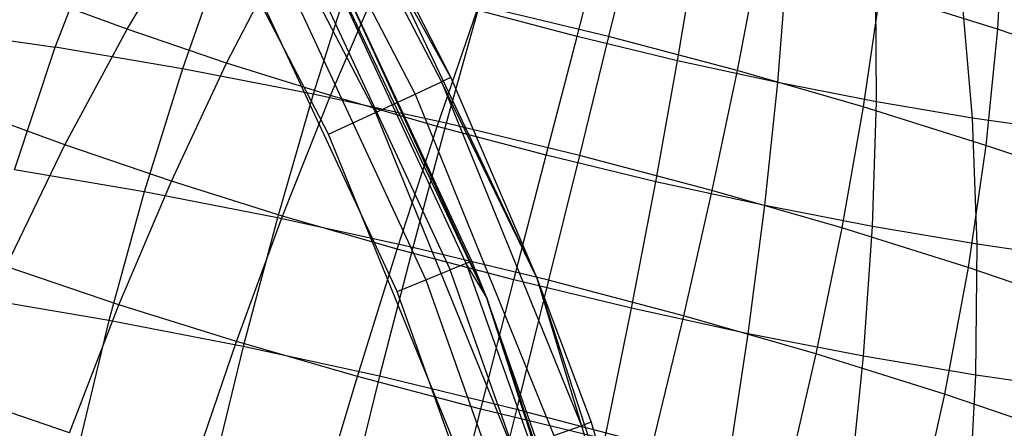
# Model space of a CAD drawing. Extents: x -11.4 to 11.4, y 1.8 to 24.6.
# Tile 120 of 199: x 2.359 to 3.078, y 14.219 to 14.518. Entities that reach past the tile are written whole.
import ezdxf

# ---------------------------------------------------------------- set-up
doc = ezdxf.new("R2010")
doc.units = 0
doc.header["$MEASUREMENT"] = 0
doc.layers.get('0').update_dxf_attribs({"color": 13, "linetype": 'CONTINUOUS'})

# ---------------------------------------------------------------- blocks, each defined once
blk = doc.blocks.new('GRUPUJ_4')
at = {"color": 0}
for p, q in [((14.07838, 12.63378, 62.81103), (13.9466, 12.87146, 62.84869)), ((14.07838, 12.63378, 62.81103), (13.9466, 12.87146, 62.84869)), ((13.9466, 12.87146, 62.84869), (14.07157, 12.63064, 62.84869)), ((13.9466, 12.87146, 62.84869), (14.07157, 12.63064, 62.84869)), ((13.92814, 12.86077, 62.88062), (14.0522, 12.62169, 62.88062)), ((13.92814, 12.86077, 62.88062), (14.0522, 12.62169, 62.88062)), ((13.9005, 12.84477, 62.90196), (14.02321, 12.60831, 62.90196)), ((13.9005, 12.84477, 62.90196), (14.02321, 12.60831, 62.90196)), ((13.97551, 12.83579, 62.81103), (14.07838, 12.63378, 62.81103)), ((13.97551, 12.83579, 62.06299), (14.14099, 12.48794, 62.06299)), ((13.97551, 12.83579, 62.06299), (14.07838, 12.63378, 62.81103)), ((13.97551, 12.83579, 62.06299), (14.14099, 12.48794, 62.06299)), ((13.97551, 12.83579, 62.81103), (14.07838, 12.63378, 62.81103)), ((13.97551, 12.83579, 62.06299), (14.07838, 12.63378, 62.81103)), ((13.98901, 12.59252, 62.90945), (13.86791, 12.82589, 62.90945)), ((13.98901, 12.59252, 62.90945), (13.86791, 12.82589, 62.90945)), ((14.10441, 12.47339, 62.06299), (13.94114, 12.81659, 62.06299)), ((14.10441, 12.47339, 62.06299), (13.94114, 12.81659, 62.06299)), ((13.84173, 12.66908, 3.39186), (13.88957, 12.74833, 3.4333)), ((13.84173, 12.66908, 3.39186), (13.88957, 12.74833, 3.4333)), ((14.08963, 12.49801, 62.83362), (13.97496, 12.74461, 62.83362)), ((14.08963, 12.49801, 62.83362), (13.97496, 12.74461, 62.83362)), ((14.10441, 12.47339, 62.06299), (13.97894, 12.74669, 62.81103)), ((14.10441, 12.47339, 62.06299), (13.97894, 12.74669, 62.81103)), ((14.09379, 12.49971, 62.81103), (13.97894, 12.74669, 62.81103)), ((14.09379, 12.49971, 62.81103), (13.97894, 12.74669, 62.81103)), ((14.17061, 12.66386, 3.3683), (14.19202, 12.74549, 3.42456)), ((14.17061, 12.66386, 3.3683), (14.19202, 12.74549, 3.42456)), ((14.21347, 12.74536, 4.99992), (14.1936, 12.66372, 5.05673)), ((14.21347, 12.74536, 4.99992), (14.1936, 12.66372, 5.05673)), ((14.48198, 12.74877, 4.89089), (14.47786, 12.66914, 4.95358)), ((14.48198, 12.74877, 4.89089), (14.47786, 12.66914, 4.95358)), ((13.78921, 12.65598, 5.02873), (13.82181, 12.7405, 4.98309)), ((13.78921, 12.65598, 5.02873), (13.82181, 12.7405, 4.98309)), ((13.96362, 12.73867, 62.85278), (14.07778, 12.49316, 62.85278)), ((13.96362, 12.73867, 62.85278), (14.07778, 12.49316, 62.85278)), ((13.94664, 12.72979, 62.86558), (14.06005, 12.48591, 62.86558)), ((13.94664, 12.72979, 62.86558), (14.06005, 12.48591, 62.86558)), ((14.2441, 12.64612, 3.37117), (14.25813, 12.72953, 3.42715)), ((14.2441, 12.64612, 3.37117), (14.25813, 12.72953, 3.42715)), ((13.91212, 12.72514, 5.01601), (13.88226, 12.64016, 5.06264)), ((13.91212, 12.72514, 5.01601), (13.88226, 12.64016, 5.06264)), ((13.91447, 12.64434, 3.36194), (13.95632, 12.72563, 3.40585)), ((13.91447, 12.64434, 3.36194), (13.95632, 12.72563, 3.40585)), ((14.03913, 12.47735, 62.87008), (13.92662, 12.71931, 62.87008)), ((14.03913, 12.47735, 62.87008), (13.92662, 12.71931, 62.87008)), ((14.30353, 12.72154, 4.99391), (14.28751, 12.63888, 5.05046)), ((14.30353, 12.72154, 4.99391), (14.28751, 12.63888, 5.05046)), ((14.3173, 12.63015, 3.38176), (14.32398, 12.71517, 3.43667)), ((14.3173, 12.63015, 3.38176), (14.32398, 12.71517, 3.43667)), ((14.00487, 12.70709, 5.03941), (13.97783, 12.62156, 5.08675)), ((14.00487, 12.70709, 5.03941), (13.97783, 12.62156, 5.08675)), ((13.99033, 12.62058, 3.34001), (14.02592, 12.70383, 3.38573)), ((13.99033, 12.62058, 3.34001), (14.02592, 12.70383, 3.38573)), ((14.38939, 12.61612, 3.39995), (14.38883, 12.70254, 3.45303)), ((14.38939, 12.61612, 3.39995), (14.38883, 12.70254, 3.45303)), ((13.84173, 12.66908, 3.39186), (13.77289, 12.69451, 3.42944)), ((13.84173, 12.66908, 3.39186), (13.77289, 12.69451, 3.42944)), ((14.39199, 12.69604, 4.9784), (14.37974, 12.61229, 5.0343)), ((14.39199, 12.69604, 4.9784), (14.37974, 12.61229, 5.0343)), ((14.47786, 12.66914, 4.95358), (14.39199, 12.69604, 4.9784)), ((14.47786, 12.66914, 4.95358), (14.39199, 12.69604, 4.9784)), ((14.09904, 12.68654, 5.05303), (14.07486, 12.60039, 5.10079)), ((14.09904, 12.68654, 5.05303), (14.07486, 12.60039, 5.10079)), ((14.1936, 12.66372, 5.05673), (14.09904, 12.68654, 5.05303)), ((14.1936, 12.66372, 5.05673), (14.09904, 12.68654, 5.05303)), ((14.45958, 12.60418, 3.42553), (14.45198, 12.69181, 3.47605)), ((14.45958, 12.60418, 3.42553), (14.45198, 12.69181, 3.47605)), ((14.06846, 12.59806, 3.32632), (14.09762, 12.68316, 3.37317)), ((14.06846, 12.59806, 3.32632), (14.09762, 12.68316, 3.37317)), ((14.17061, 12.66386, 3.3683), (14.09762, 12.68316, 3.37317)), ((14.17061, 12.66386, 3.3683), (14.09762, 12.68316, 3.37317)), ((13.69969, 12.66886, 4.98537), (13.78921, 12.65598, 5.02873)), ((13.69969, 12.66886, 4.98537), (13.78921, 12.65598, 5.02873)), ((13.79618, 12.58456, 3.35915), (13.84173, 12.66908, 3.39186)), ((13.79618, 12.58456, 3.35915), (13.84173, 12.66908, 3.39186)), ((13.91447, 12.64434, 3.36194), (13.84173, 12.66908, 3.39186)), ((13.91447, 12.64434, 3.36194), (13.84173, 12.66908, 3.39186)), ((14.47786, 12.66914, 4.95358), (14.46929, 12.58424, 5.00842)), ((14.47786, 12.66914, 4.95358), (14.46929, 12.58424, 5.00842)), ((14.56023, 12.64113, 4.91971), (14.47786, 12.66914, 4.95358)), ((14.56023, 12.64113, 4.91971), (14.47786, 12.66914, 4.95358)), ((14.148, 12.57702, 3.32101), (14.17061, 12.66386, 3.3683)), ((14.148, 12.57702, 3.32101), (14.17061, 12.66386, 3.3683)), ((14.2441, 12.64612, 3.37117), (14.17061, 12.66386, 3.3683)), ((14.2441, 12.64612, 3.37117), (14.17061, 12.66386, 3.3683)), ((14.1936, 12.66372, 5.05673), (14.17229, 12.57687, 5.1046)), ((14.1936, 12.66372, 5.05673), (14.17229, 12.57687, 5.1046)), ((14.28751, 12.63888, 5.05046), (14.1936, 12.66372, 5.05673)), ((14.28751, 12.63888, 5.05046), (14.1936, 12.66372, 5.05673)), ((13.75947, 12.56634, 5.06571), (13.78921, 12.65598, 5.02873)), ((13.75947, 12.56634, 5.06571), (13.78921, 12.65598, 5.02873)), ((13.88226, 12.64016, 5.06264), (13.78921, 12.65598, 5.02873)), ((13.88226, 12.64016, 5.06264), (13.78921, 12.65598, 5.02873)), ((13.87415, 12.55805, 3.32708), (13.91447, 12.64434, 3.36194)), ((13.87415, 12.55805, 3.32708), (13.91447, 12.64434, 3.36194)), ((13.99033, 12.62058, 3.34001), (13.91447, 12.64434, 3.36194)), ((13.99033, 12.62058, 3.34001), (13.91447, 12.64434, 3.36194)), ((14.2281, 12.55769, 3.32415), (14.2441, 12.64612, 3.37117)), ((14.2281, 12.55769, 3.32415), (14.2441, 12.64612, 3.37117)), ((14.3173, 12.63015, 3.38176), (14.2441, 12.64612, 3.37117)), ((14.3173, 12.63015, 3.38176), (14.2441, 12.64612, 3.37117)), ((13.88226, 12.64016, 5.06264), (13.85428, 12.55022, 5.10027)), ((13.88226, 12.64016, 5.06264), (13.85428, 12.55022, 5.10027)), ((13.97783, 12.62156, 5.08675), (13.88226, 12.64016, 5.06264)), ((13.97783, 12.62156, 5.08675), (13.88226, 12.64016, 5.06264)), ((14.28751, 12.63888, 5.05046), (14.26905, 12.55128, 5.09814)), ((14.28751, 12.63888, 5.05046), (14.26905, 12.55128, 5.09814)), ((14.37974, 12.61229, 5.0343), (14.28751, 12.63888, 5.05046)), ((14.37974, 12.61229, 5.0343), (14.28751, 12.63888, 5.05046)), ((14.0522, 12.62169, 62.88062), (14.07157, 12.63064, 62.84869)), ((14.0522, 12.62169, 62.88062), (14.07157, 12.63064, 62.84869)), ((14.07838, 12.63378, 62.81103), (14.07157, 12.63064, 62.84869)), ((14.07838, 12.63378, 62.81103), (14.07157, 12.63064, 62.84869)), ((14.14099, 12.48794, 62.81103), (14.07157, 12.63064, 62.84869)), ((14.14099, 12.48794, 62.81103), (14.07157, 12.63064, 62.84869)), ((14.07157, 12.63064, 62.84869), (14.17379, 12.37931, 62.84869)), ((14.07157, 12.63064, 62.84869), (14.17379, 12.37931, 62.84869)), ((14.07838, 12.63378, 62.81103), (14.14099, 12.48794, 62.81103)), ((14.07838, 12.63378, 62.81103), (14.14099, 12.48794, 62.06299)), ((14.07838, 12.63378, 62.81103), (14.14099, 12.48794, 62.06299)), ((14.07838, 12.63378, 62.81103), (14.14099, 12.48794, 62.81103)), ((14.30787, 12.54028, 3.33569), (14.3173, 12.63015, 3.38176)), ((14.30787, 12.54028, 3.33569), (14.3173, 12.63015, 3.38176)), ((14.38939, 12.61612, 3.39995), (14.3173, 12.63015, 3.38176)), ((14.38939, 12.61612, 3.39995), (14.3173, 12.63015, 3.38176)), ((13.97783, 12.62156, 5.08675), (13.95164, 12.53127, 5.12483)), ((13.97783, 12.62156, 5.08675), (13.95164, 12.53127, 5.12483)), ((14.07486, 12.60039, 5.10079), (13.97783, 12.62156, 5.08675)), ((14.07486, 12.60039, 5.10079), (13.97783, 12.62156, 5.08675)), ((14.02321, 12.60831, 62.90196), (14.0522, 12.62169, 62.88062)), ((14.02321, 12.60831, 62.90196), (14.0522, 12.62169, 62.88062)), ((14.0522, 12.62169, 62.88062), (14.15368, 12.37219, 62.88062)), ((14.0522, 12.62169, 62.88062), (14.15368, 12.37219, 62.88062)), ((13.95545, 12.53258, 3.30358), (13.99033, 12.62058, 3.34001)), ((13.95545, 12.53258, 3.30358), (13.99033, 12.62058, 3.34001)), ((14.06846, 12.59806, 3.32632), (13.99033, 12.62058, 3.34001)), ((14.06846, 12.59806, 3.32632), (13.99033, 12.62058, 3.34001)), ((14.38643, 12.52499, 3.35551), (14.38939, 12.61612, 3.39995)), ((14.38643, 12.52499, 3.35551), (14.38939, 12.61612, 3.39995)), ((14.45958, 12.60418, 3.42553), (14.38939, 12.61612, 3.39995)), ((14.45958, 12.60418, 3.42553), (14.38939, 12.61612, 3.39995)), ((13.79618, 12.58456, 3.35915), (13.7224, 12.61182, 3.39943)), ((13.79618, 12.58456, 3.35915), (13.7224, 12.61182, 3.39943)), ((13.98901, 12.59252, 62.90945), (14.02321, 12.60831, 62.90196)), ((13.98901, 12.59252, 62.90945), (14.02321, 12.60831, 62.90196)), ((14.02321, 12.60831, 62.90196), (14.12357, 12.36154, 62.90196)), ((14.02321, 12.60831, 62.90196), (14.12357, 12.36154, 62.90196)), ((14.37974, 12.61229, 5.0343), (14.36408, 12.52388, 5.08149)), ((14.37974, 12.61229, 5.0343), (14.36408, 12.52388, 5.08149)), ((14.46929, 12.58424, 5.00842), (14.37974, 12.61229, 5.0343)), ((14.46929, 12.58424, 5.00842), (14.37974, 12.61229, 5.0343)), ((14.07486, 12.60039, 5.10079), (14.0505, 12.5097, 5.13913)), ((14.07486, 12.60039, 5.10079), (14.0505, 12.5097, 5.13913)), ((14.17229, 12.57687, 5.1046), (14.07486, 12.60039, 5.10079)), ((14.17229, 12.57687, 5.1046), (14.07486, 12.60039, 5.10079)), ((14.52712, 12.59447, 3.45824), (14.45958, 12.60418, 3.42553)), ((14.46293, 12.51198, 3.38339), (14.45958, 12.60418, 3.42553)), ((14.52712, 12.59447, 3.45824), (14.45958, 12.60418, 3.42553)), ((14.46293, 12.51198, 3.38339), (14.45958, 12.60418, 3.42553)), ((14.08807, 12.34898, 62.90945), (13.98901, 12.59252, 62.90945)), ((14.08807, 12.34898, 62.90945), (13.98901, 12.59252, 62.90945)), ((14.03918, 12.50844, 3.28891), (14.06846, 12.59806, 3.32632)), ((14.03918, 12.50844, 3.28891), (14.06846, 12.59806, 3.32632)), ((14.148, 12.57702, 3.32101), (14.06846, 12.59806, 3.32632)), ((14.148, 12.57702, 3.32101), (14.06846, 12.59806, 3.32632)), ((13.75342, 12.49567, 3.33551), (13.79618, 12.58456, 3.35915)), ((13.75342, 12.49567, 3.33551), (13.79618, 12.58456, 3.35915)), ((13.87415, 12.55805, 3.32708), (13.79618, 12.58456, 3.35915)), ((13.87415, 12.55805, 3.32708), (13.79618, 12.58456, 3.35915)), ((14.46929, 12.58424, 5.00842), (14.45635, 12.49498, 5.05482)), ((14.46929, 12.58424, 5.00842), (14.45635, 12.49498, 5.05482)), ((14.55517, 12.55504, 4.9731), (14.46929, 12.58424, 5.00842)), ((14.55517, 12.55504, 4.9731), (14.46929, 12.58424, 5.00842)), ((14.12444, 12.48589, 3.28322), (14.148, 12.57702, 3.32101)), ((14.12444, 12.48589, 3.28322), (14.148, 12.57702, 3.32101)), ((14.2281, 12.55769, 3.32415), (14.148, 12.57702, 3.32101)), ((14.2281, 12.55769, 3.32415), (14.148, 12.57702, 3.32101)), ((14.17229, 12.57687, 5.1046), (14.14976, 12.48574, 5.14301)), ((14.17229, 12.57687, 5.1046), (14.14976, 12.48574, 5.14301)), ((14.26905, 12.55128, 5.09814), (14.17229, 12.57687, 5.1046)), ((14.26905, 12.55128, 5.09814), (14.17229, 12.57687, 5.1046)), ((13.85428, 12.55022, 5.10027), (13.75947, 12.56634, 5.06571)), ((13.85428, 12.55022, 5.10027), (13.75947, 12.56634, 5.06571)), ((13.83578, 12.46767, 3.30164), (13.87415, 12.55805, 3.32708)), ((13.83578, 12.46767, 3.30164), (13.87415, 12.55805, 3.32708)), ((13.95545, 12.53258, 3.30358), (13.87415, 12.55805, 3.32708)), ((13.95545, 12.53258, 3.30358), (13.87415, 12.55805, 3.32708)), ((14.21029, 12.46517, 3.28657), (14.2281, 12.55769, 3.32415)), ((14.21029, 12.46517, 3.28657), (14.2281, 12.55769, 3.32415)), ((14.30787, 12.54028, 3.33569), (14.2281, 12.55769, 3.32415)), ((14.30787, 12.54028, 3.33569), (14.2281, 12.55769, 3.32415)), ((13.85428, 12.55022, 5.10027), (13.82845, 12.45628, 5.12848)), ((13.85428, 12.55022, 5.10027), (13.82845, 12.45628, 5.12848)), ((13.95164, 12.53127, 5.12483), (13.85428, 12.55022, 5.10027)), ((13.95164, 12.53127, 5.12483), (13.85428, 12.55022, 5.10027)), ((14.26905, 12.55128, 5.09814), (14.24835, 12.45966, 5.13643)), ((14.26905, 12.55128, 5.09814), (14.24835, 12.45966, 5.13643)), ((14.36408, 12.52388, 5.08149), (14.26905, 12.55128, 5.09814)), ((14.36408, 12.52388, 5.08149), (14.26905, 12.55128, 5.09814)), ((14.29578, 12.44652, 3.29894), (14.30787, 12.54028, 3.33569)), ((14.29578, 12.44652, 3.29894), (14.30787, 12.54028, 3.33569)), ((14.38643, 12.52499, 3.35551), (14.30787, 12.54028, 3.33569)), ((14.38643, 12.52499, 3.35551), (14.30787, 12.54028, 3.33569)), ((13.92166, 12.44077, 3.27682), (13.95545, 12.53258, 3.30358)), ((13.92166, 12.44077, 3.27682), (13.95545, 12.53258, 3.30358)), ((13.95164, 12.53127, 5.12483), (13.92659, 12.43718, 5.15323)), ((13.95164, 12.53127, 5.12483), (13.92659, 12.43718, 5.15323)), ((14.0505, 12.5097, 5.13913), (13.95164, 12.53127, 5.12483)), ((14.0505, 12.5097, 5.13913), (13.95164, 12.53127, 5.12483)), ((14.03918, 12.50844, 3.28891), (13.95545, 12.53258, 3.30358)), ((14.03918, 12.50844, 3.28891), (13.95545, 12.53258, 3.30358)), ((14.36408, 12.52388, 5.08149), (14.34517, 12.43175, 5.11946)), ((14.36408, 12.52388, 5.08149), (14.34517, 12.43175, 5.11946)), ((14.45635, 12.49498, 5.05482), (14.36408, 12.52388, 5.08149)), ((14.45635, 12.49498, 5.05482), (14.36408, 12.52388, 5.08149)), ((14.37998, 12.43013, 3.32018), (14.38643, 12.52499, 3.35551)), ((14.37998, 12.43013, 3.32018), (14.38643, 12.52499, 3.35551)), ((14.46293, 12.51198, 3.38339), (14.38643, 12.52499, 3.35551)), ((14.46293, 12.51198, 3.38339), (14.38643, 12.52499, 3.35551)), ((14.01012, 12.41527, 3.26131), (14.03918, 12.50844, 3.28891)), ((14.01012, 12.41527, 3.26131), (14.03918, 12.50844, 3.28891)), ((14.0505, 12.5097, 5.13913), (14.02622, 12.41543, 5.16765)), ((14.0505, 12.5097, 5.13913), (14.02622, 12.41543, 5.16765)), ((14.12444, 12.48589, 3.28322), (14.03918, 12.50844, 3.28891)), ((14.12444, 12.48589, 3.28322), (14.03918, 12.50844, 3.28891)), ((14.14976, 12.48574, 5.14301), (14.0505, 12.5097, 5.13913)), ((14.14976, 12.48574, 5.14301), (14.0505, 12.5097, 5.13913)), ((14.46198, 12.41619, 3.35007), (14.46293, 12.51198, 3.38339)), ((14.46198, 12.41619, 3.35007), (14.46293, 12.51198, 3.38339)), ((14.53653, 12.5014, 3.41903), (14.46293, 12.51198, 3.38339)), ((14.53653, 12.5014, 3.41903), (14.46293, 12.51198, 3.38339)), ((14.09379, 12.49971, 62.81103), (14.08963, 12.49801, 62.83362)), ((14.09379, 12.49971, 62.81103), (14.08963, 12.49801, 62.83362)), ((14.10441, 12.47339, 62.81103), (14.09379, 12.49971, 62.81103)), ((14.10441, 12.47339, 62.06299), (14.09379, 12.49971, 62.81103)), ((14.10441, 12.47339, 62.06299), (14.09379, 12.49971, 62.81103)), ((14.10441, 12.47339, 62.81103), (14.09379, 12.49971, 62.81103)), ((13.83578, 12.46767, 3.30164), (13.75342, 12.49567, 3.33551)), ((13.83578, 12.46767, 3.30164), (13.75342, 12.49567, 3.33551)), ((14.06005, 12.48591, 62.86558), (14.07778, 12.49316, 62.85278)), ((14.06005, 12.48591, 62.86558), (14.07778, 12.49316, 62.85278)), ((14.08963, 12.49801, 62.83362), (14.07778, 12.49316, 62.85278)), ((14.08963, 12.49801, 62.83362), (14.07778, 12.49316, 62.85278)), ((14.16844, 12.23804, 62.85278), (14.07778, 12.49316, 62.85278)), ((14.16844, 12.23804, 62.85278), (14.07778, 12.49316, 62.85278)), ((14.08963, 12.49801, 62.83362), (14.18069, 12.24175, 62.83362)), ((14.10441, 12.47339, 62.81103), (14.08963, 12.49801, 62.83362)), ((14.10441, 12.47339, 62.81103), (14.08963, 12.49801, 62.83362)), ((14.08963, 12.49801, 62.83362), (14.18069, 12.24175, 62.83362)), ((14.45635, 12.49498, 5.05482), (14.43918, 12.4023, 5.09229)), ((14.45635, 12.49498, 5.05482), (14.43918, 12.4023, 5.09229)), ((14.54484, 12.46489, 5.01842), (14.45635, 12.49498, 5.05482)), ((14.54484, 12.46489, 5.01842), (14.45635, 12.49498, 5.05482)), ((14.03913, 12.47735, 62.87008), (14.06005, 12.48591, 62.86558)), ((14.03913, 12.47735, 62.87008), (14.06005, 12.48591, 62.86558)), ((14.06005, 12.48591, 62.86558), (14.15011, 12.23248, 62.86558)), ((14.06005, 12.48591, 62.86558), (14.15011, 12.23248, 62.86558)), ((14.10018, 12.39144, 3.2553), (14.12444, 12.48589, 3.28322)), ((14.10018, 12.39144, 3.2553), (14.12444, 12.48589, 3.28322)), ((14.21029, 12.46517, 3.28657), (14.12444, 12.48589, 3.28322)), ((14.21029, 12.46517, 3.28657), (14.12444, 12.48589, 3.28322)), ((14.14976, 12.48574, 5.14301), (14.12627, 12.39129, 5.17156)), ((14.14976, 12.48574, 5.14301), (14.12627, 12.39129, 5.17156)), ((14.14099, 12.48794, 62.81103), (14.18085, 12.38181, 62.81103)), ((14.14099, 12.48794, 62.81103), (14.17379, 12.37931, 62.84869)), ((14.14099, 12.48794, 62.81103), (14.17379, 12.37931, 62.84869)), ((14.14099, 12.48794, 62.06299), (14.25965, 12.12146, 62.06299)), ((14.14099, 12.48794, 62.81103), (14.14099, 12.48794, 62.06299)), ((14.14099, 12.48794, 62.81103), (14.18085, 12.38181, 62.81103)), ((14.14099, 12.48794, 62.06299), (14.18085, 12.38181, 62.81103)), ((14.14099, 12.48794, 62.06299), (14.18085, 12.38181, 62.81103)), ((14.14099, 12.48794, 62.06299), (14.25965, 12.12146, 62.06299)), ((14.14099, 12.48794, 62.81103), (14.14099, 12.48794, 62.06299)), ((14.24835, 12.45966, 5.13643), (14.14976, 12.48574, 5.14301)), ((14.24835, 12.45966, 5.13643), (14.14976, 12.48574, 5.14301)), ((14.12848, 12.22591, 62.87008), (14.03913, 12.47735, 62.87008)), ((14.12848, 12.22591, 62.87008), (14.03913, 12.47735, 62.87008)), ((13.82845, 12.45628, 5.12848), (13.7329, 12.47252, 5.09365)), ((13.82845, 12.45628, 5.12848), (13.7329, 12.47252, 5.09365)), ((14.22148, 12.11181, 62.06299), (14.10441, 12.47339, 62.06299)), ((14.185, 12.24306, 62.81103), (14.10441, 12.47339, 62.06299)), ((14.185, 12.24306, 62.81103), (14.10441, 12.47339, 62.81103)), ((14.10441, 12.47339, 62.81103), (14.10441, 12.47339, 62.06299)), ((14.10441, 12.47339, 62.81103), (14.10441, 12.47339, 62.06299)), ((14.185, 12.24306, 62.81103), (14.10441, 12.47339, 62.06299)), ((14.22148, 12.11181, 62.06299), (14.10441, 12.47339, 62.06299)), ((14.10441, 12.47339, 62.81103), (14.18069, 12.24175, 62.83362)), ((14.10441, 12.47339, 62.81103), (14.18069, 12.24175, 62.83362)), ((14.185, 12.24306, 62.81103), (14.10441, 12.47339, 62.81103)), ((13.79977, 12.37416, 3.28589), (13.83578, 12.46767, 3.30164)), ((13.79977, 12.37416, 3.28589), (13.83578, 12.46767, 3.30164)), ((13.92166, 12.44077, 3.27682), (13.83578, 12.46767, 3.30164)), ((13.92166, 12.44077, 3.27682), (13.83578, 12.46767, 3.30164)), ((14.19086, 12.36956, 3.25885), (14.21029, 12.46517, 3.28657)), ((14.19086, 12.36956, 3.25885), (14.21029, 12.46517, 3.28657)), ((14.29578, 12.44652, 3.29894), (14.21029, 12.46517, 3.28657)), ((14.29578, 12.44652, 3.29894), (14.21029, 12.46517, 3.28657)), ((13.82845, 12.45628, 5.12848), (13.80507, 12.35933, 5.14698)), ((13.82845, 12.45628, 5.12848), (13.80507, 12.35933, 5.14698)), ((13.92659, 12.43718, 5.15323), (13.82845, 12.45628, 5.12848)), ((13.92659, 12.43718, 5.15323), (13.82845, 12.45628, 5.12848)), ((14.24835, 12.45966, 5.13643), (14.22563, 12.36501, 5.16493)), ((14.24835, 12.45966, 5.13643), (14.22563, 12.36501, 5.16493)), ((14.34517, 12.43175, 5.11946), (14.24835, 12.45966, 5.13643)), ((14.34517, 12.43175, 5.11946), (14.24835, 12.45966, 5.13643)), ((14.28117, 12.34985, 3.27191), (14.29578, 12.44652, 3.29894)), ((14.28117, 12.34985, 3.27191), (14.29578, 12.44652, 3.29894)), ((14.37998, 12.43013, 3.32018), (14.29578, 12.44652, 3.29894)), ((14.37998, 12.43013, 3.32018), (14.29578, 12.44652, 3.29894)), ((13.88932, 12.34611, 3.26001), (13.92166, 12.44077, 3.27682)), ((13.88932, 12.34611, 3.26001), (13.92166, 12.44077, 3.27682)), ((13.92659, 12.43718, 5.15323), (13.90293, 12.34028, 5.17166)), ((13.92659, 12.43718, 5.15323), (13.90293, 12.34028, 5.17166)), ((14.01012, 12.41527, 3.26131), (13.92166, 12.44077, 3.27682)), ((14.01012, 12.41527, 3.26131), (13.92166, 12.44077, 3.27682)), ((14.02622, 12.41543, 5.16765), (13.92659, 12.43718, 5.15323)), ((14.02622, 12.41543, 5.16765), (13.92659, 12.43718, 5.15323)), ((14.34517, 12.43175, 5.11946), (14.32322, 12.33687, 5.14782)), ((14.34517, 12.43175, 5.11946), (14.32322, 12.33687, 5.14782)), ((14.43918, 12.4023, 5.09229), (14.34517, 12.43175, 5.11946)), ((14.43918, 12.4023, 5.09229), (14.34517, 12.43175, 5.11946)), ((14.37012, 12.33254, 3.29435), (14.37998, 12.43013, 3.32018)), ((14.37012, 12.33254, 3.29435), (14.37998, 12.43013, 3.32018)), ((14.46198, 12.41619, 3.35007), (14.37998, 12.43013, 3.32018)), ((14.46198, 12.41619, 3.35007), (14.37998, 12.43013, 3.32018)), ((13.98156, 12.31952, 3.24384), (14.01012, 12.41527, 3.26131)), ((13.98156, 12.31952, 3.24384), (14.01012, 12.41527, 3.26131)), ((14.02622, 12.41543, 5.16765), (14.00228, 12.3186, 5.18604)), ((14.02622, 12.41543, 5.16765), (14.00228, 12.3186, 5.18604)), ((14.10018, 12.39144, 3.2553), (14.01012, 12.41527, 3.26131)), ((14.10018, 12.39144, 3.2553), (14.01012, 12.41527, 3.26131)), ((14.12627, 12.39129, 5.17156), (14.02622, 12.41543, 5.16765)), ((14.12627, 12.39129, 5.17156), (14.02622, 12.41543, 5.16765)), ((14.45673, 12.31781, 3.32592), (14.46198, 12.41619, 3.35007)), ((14.45673, 12.31781, 3.32592), (14.46198, 12.41619, 3.35007)), ((14.54086, 12.40484, 3.38827), (14.46198, 12.41619, 3.35007)), ((14.54086, 12.40484, 3.38827), (14.46198, 12.41619, 3.35007)), ((13.79977, 12.37416, 3.28589), (13.71389, 12.40336, 3.32121)), ((13.79977, 12.37416, 3.28589), (13.71389, 12.40336, 3.32121)), ((14.43918, 12.4023, 5.09229), (14.41796, 12.3072, 5.12044)), ((14.43918, 12.4023, 5.09229), (14.41796, 12.3072, 5.12044)), ((14.52934, 12.37165, 5.05521), (14.43918, 12.4023, 5.09229)), ((14.52934, 12.37165, 5.05521), (14.43918, 12.4023, 5.09229)), ((14.07547, 12.29468, 3.23757), (14.10018, 12.39144, 3.2553)), ((14.07547, 12.29468, 3.23757), (14.10018, 12.39144, 3.2553)), ((14.19086, 12.36956, 3.25885), (14.10018, 12.39144, 3.2553)), ((14.19086, 12.36956, 3.25885), (14.10018, 12.39144, 3.2553)), ((14.12627, 12.39129, 5.17156), (14.10205, 12.29452, 5.18994)), ((14.12627, 12.39129, 5.17156), (14.10205, 12.29452, 5.18994)), ((14.22563, 12.36501, 5.16493), (14.12627, 12.39129, 5.17156)), ((14.22563, 12.36501, 5.16493), (14.12627, 12.39129, 5.17156)), ((14.15368, 12.37219, 62.88062), (14.17379, 12.37931, 62.84869)), ((14.15368, 12.37219, 62.88062), (14.17379, 12.37931, 62.84869)), ((14.18085, 12.38181, 62.81103), (14.17379, 12.37931, 62.84869)), ((14.18085, 12.38181, 62.81103), (14.17379, 12.37931, 62.84869)), ((14.17379, 12.37931, 62.84869), (14.25238, 12.11963, 62.84869)), ((14.17379, 12.37931, 62.84869), (14.25238, 12.11963, 62.84869)), ((14.18085, 12.38181, 62.81103), (14.25965, 12.12146, 62.81103)), ((14.18085, 12.38181, 62.81103), (14.25965, 12.12146, 62.06299)), ((14.18085, 12.38181, 62.81103), (14.25965, 12.12146, 62.81103)), ((14.18085, 12.38181, 62.81103), (14.25965, 12.12146, 62.06299))]:
    blk.add_line(p, q, dxfattribs=at)
blk = doc.blocks.new('SATELLITE_M_ZWIS-11230-112')
at = {"color": 0}
blk.add_blockref('GRUPUJ_4', (-11.40464, 1.84184, 0.62927), dxfattribs=at)

msp = doc.modelspace()

# ---------------------------------------------------------------- block references
at = {"color": 0}
msp.add_blockref('SATELLITE_M_ZWIS-11230-112', (0, 0), dxfattribs=at)

doc.saveas('drawing.dxf')
